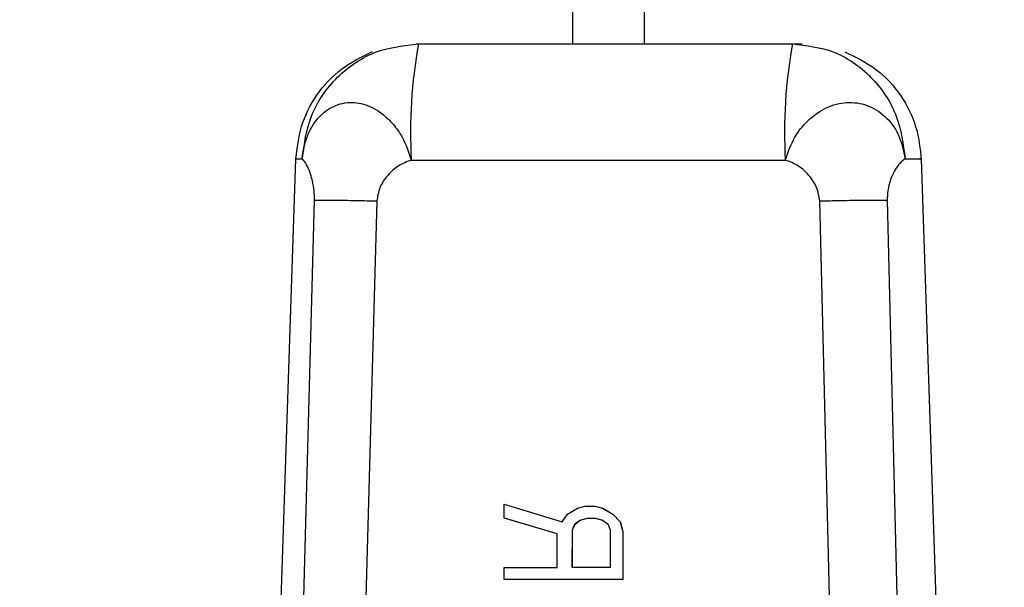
# Model space of a CAD drawing. Header units: inches. Extents: x 170 to 288, y 234 to 248.
# Tile 105 of 256: x 186.0206 to 186.075, y 244.0009 to 244.0323. Entities that reach past the tile are written whole.
import ezdxf

# ---------------------------------------------------------------- set-up
doc = ezdxf.new("R2010")
doc.units = ezdxf.units.IN
doc.header["$LTSCALE"] = 0.25
doc.header["$MEASUREMENT"] = 0
doc.layers.add('ANNOTATIONS', color=1, linetype='Continuous')
doc.layers.add('SLIM E GUIDE MOTOR LH', color=7, linetype='Continuous')
doc.styles.add('ARIAL', font='arial.ttf', dxfattribs={"height": 0.09375})
doc.dimstyles.new('STANDARD$0', dxfattribs={"dimtxt": 0.09375, "dimasz": 0.09375, "dimexe": 0.03125, "dimexo": 0.046875, "dimgap": 0.09, "dimtad": 0, "dimtih": 1, "dimtoh": 1, "dimdec": 4, "dimzin": 0, "dimdsep": 46, "dimtxsty": 'ARIAL', "dimcen": 0.09, "dimadec": 0, "dimazin": 0, "dimtfac": 1, "dimtdec": 4, "dimtofl": 0, "dimtmove": 0, "dimatfit": 1, "dimfxl": 1, "dimtolj": 1, "dimtzin": 0, "dimarcsym": 0})

# ---------------------------------------------------------------- blocks, each defined once
blk = doc.blocks.new('*D11')
at = {"layer": 'ANNOTATIONS', "color": 0, "lineweight": -2, "transparency": 16777216}
for p, q in [((185.6191465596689, 244.1437778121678), (187.0176164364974, 244.1437778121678)), ((186.9863664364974, 244.0500278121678), (186.9863664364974, 242.3590412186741)), ((186.9863664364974, 240.2331944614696), (186.9863664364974, 241.9241810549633)), ((185.7089299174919, 240.1394444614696), (187.0176164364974, 240.1394444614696))]:
    blk.add_line(p, q, dxfattribs=at)
at = {"layer": 'ANNOTATIONS', "color": 0, "transparency": 16777216}
for points in [[(186.9707414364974, 244.0500278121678), (187.0019914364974, 244.0500278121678), (186.9863664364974, 244.1437778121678)], [(186.9707414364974, 240.2331944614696), (187.0019914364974, 240.2331944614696), (186.9863664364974, 240.1394444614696)]]:
    blk.add_solid(points, dxfattribs=at)
at = {"layer": 'defpoints', "color": 0, "transparency": 16777216}
for p in [(185.5722715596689, 244.1437778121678), (186.9863664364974, 244.1437778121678), (185.6620549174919, 240.1394444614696)]:
    blk.add_point(p, dxfattribs=at)
at = {"layer": 'ANNOTATIONS', "color": 0, "transparency": 16777216, "insert": (186.9863664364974, 242.1416111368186), "char_height": 0.09375, "attachment_point": 5, "style": 'ARIAL'}
blk.add_mtext('\\A1;OPENING \\PHEIGHT', dxfattribs=at)

msp = doc.modelspace()

# ---------------------------------------------------------------- linework, layer by layer
at = {"layer": 'SLIM E GUIDE MOTOR LH'}
for p, q in [((186.0550653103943, 244.0809896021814), (186.0550646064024, 244.0309176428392)), ((186.0511275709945, 244.0309177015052), (186.0511282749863, 244.0796408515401)), ((186.0424454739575, 244.0309178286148), (186.0425970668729, 244.0309178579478)), ((186.0425970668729, 244.0309178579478), (186.0632580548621, 244.0309175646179)), ((186.0632580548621, 244.0309175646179), (186.0637868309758, 244.0309175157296)), ((186.0321434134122, 243.914163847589), (186.0358251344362, 244.0245746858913)), ((186.0358561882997, 244.024574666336), (186.0361727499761, 244.0245747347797)), ((186.0421977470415, 244.024502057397), (186.0628588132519, 244.0245017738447)), ((186.0703668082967, 244.0245741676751), (186.074045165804, 243.9141632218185)), ((186.0339486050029, 243.9141639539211), (186.0368417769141, 244.0222839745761)), ((186.0402889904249, 244.0222413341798), (186.0373053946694, 243.9141493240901)), ((186.0674493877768, 243.9141488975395), (186.0647613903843, 244.0222409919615)), ((186.0684933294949, 244.0222835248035), (186.071064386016, 243.9141634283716)), ((186.0473321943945, 244.0047225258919), (186.047333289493, 244.0054878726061)), ((186.047333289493, 244.0054878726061), (186.050537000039, 244.0045038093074)), ((186.0508163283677, 244.0049411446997), (186.051374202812, 244.0052691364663)), ((186.051374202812, 244.0052691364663), (186.0517923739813, 244.0053784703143)), ((186.0517923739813, 244.0053784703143), (186.0523497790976, 244.0053784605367)), ((186.0523497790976, 244.0053784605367), (186.0527677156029, 244.0052691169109)), ((186.0527677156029, 244.0052691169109), (186.0533246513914, 244.004941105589)), ((186.0527756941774, 244.0052662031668), (186.0527677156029, 244.0052691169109)), ((186.0527756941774, 244.0052662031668), (186.0533326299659, 244.0049381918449)), ((186.0502574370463, 244.0038478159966), (186.0473321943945, 244.0047225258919)), ((186.0473402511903, 244.0047196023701), (186.0473321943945, 244.0047225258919)), ((186.0502574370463, 244.003847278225), (186.0473402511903, 244.0047196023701)), ((186.050537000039, 244.0045038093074), (186.0508163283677, 244.0049411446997)), ((186.0512336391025, 244.0043944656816), (186.0515126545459, 244.0046131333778)), ((186.051241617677, 244.0043915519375), (186.0515206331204, 244.0046102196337)), ((186.0515126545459, 244.0046131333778), (186.0519308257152, 244.0047224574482)), ((186.0515126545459, 244.0046131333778), (186.0515206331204, 244.0046102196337)), ((186.0515206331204, 244.0046102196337), (186.0519388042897, 244.0047195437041)), ((186.0519308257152, 244.0047224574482), (186.0523489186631, 244.0047224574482)), ((186.0519308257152, 244.0047224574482), (186.0519388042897, 244.0047195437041)), ((186.0519388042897, 244.0047195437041), (186.0523568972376, 244.0047195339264)), ((186.0523489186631, 244.0047224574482), (186.0527667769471, 244.0046131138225)), ((186.0523489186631, 244.0047224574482), (186.0523568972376, 244.0047195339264)), ((186.0523568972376, 244.0047195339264), (186.0527683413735, 244.004611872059)), ((186.0527667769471, 244.0046131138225), (186.05304516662, 244.0043944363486)), ((186.0533246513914, 244.004941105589), (186.0537421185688, 244.0045037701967)), ((186.0533326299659, 244.0049381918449), (186.0533246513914, 244.004941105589)), ((186.0533326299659, 244.0049381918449), (186.0537500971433, 244.0045008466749)), ((186.0537421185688, 244.0045037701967), (186.0538807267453, 244.0039570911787)), ((186.0537500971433, 244.0045008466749), (186.0537421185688, 244.0045037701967)), ((186.0537500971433, 244.0045008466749), (186.0538887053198, 244.0039541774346)), ((186.0510909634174, 244.0019891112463), (186.0510938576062, 244.0040664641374)), ((186.0510938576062, 244.0040664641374), (186.0512336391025, 244.0043944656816)), ((186.0510938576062, 244.0040664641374), (186.0511018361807, 244.0040635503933)), ((186.0510989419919, 244.0019891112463), (186.0511018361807, 244.0040635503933)), ((186.0511018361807, 244.0040635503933), (186.051241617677, 244.0043915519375)), ((186.0512336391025, 244.0043944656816), (186.051241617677, 244.0043915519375)), ((186.05304516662, 244.0043944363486), (186.0531840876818, 244.0040664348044)), ((186.0531840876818, 244.0040664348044), (186.0531812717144, 244.0019890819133)), ((186.0538807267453, 244.0039570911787), (186.0538771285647, 244.0013330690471)), ((186.0538887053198, 244.0039541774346), (186.0538807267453, 244.0039570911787)), ((186.0538887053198, 244.0039541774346), (186.0538851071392, 244.001330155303)), ((186.0502548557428, 244.0019891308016), (186.0502574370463, 244.0038478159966)), ((186.0473275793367, 244.0013331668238), (186.0473285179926, 244.0019891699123)), ((186.0473285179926, 244.0019891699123), (186.0502548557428, 244.0019891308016)), ((186.0531812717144, 244.0019890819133), (186.0510909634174, 244.0019891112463)), ((186.0473355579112, 244.001330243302), (186.0473275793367, 244.0013331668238)), ((186.0538771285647, 244.0013330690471), (186.0473275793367, 244.0013331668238)), ((186.0538851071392, 244.001330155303), (186.0473355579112, 244.001330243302)), ((186.0538851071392, 244.001330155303), (186.0538771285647, 244.0013330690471))]:
    msp.add_line(p, q, dxfattribs=at)
for centre, radius, start, end in [((186.0686517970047, 244.0260758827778), 0.0265008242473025, 169.4723293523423, 183.4046730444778), ((186.0893187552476, 244.0260755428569), 0.02650670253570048, 169.4745882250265, 183.4037950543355)]:
    msp.add_arc(centre, radius, start, end, dxfattribs=at)
for points, knots in [([(186.0361704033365, 244.024574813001), (186.0362825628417, 244.0253805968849), (186.0365157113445, 244.0270555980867), (186.0380180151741, 244.0291872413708), (186.0401558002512, 244.0306483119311), (186.0418041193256, 244.0308303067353), (186.0425970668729, 244.0309178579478)], [0, 0, 0, 0, 0.2405311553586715, 0.4999975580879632, 0.759466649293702, 1, 1, 1, 1]), ([(186.0632581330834, 244.0309175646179), (186.0640256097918, 244.0308299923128), (186.0656209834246, 244.0306479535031), (186.0676900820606, 244.0291868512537), (186.0691440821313, 244.0270550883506), (186.0693697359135, 244.0253801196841), (186.0694782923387, 244.0245743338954)], [0, 0, 0, 0, 0.2405323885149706, 0.5000008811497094, 0.7594628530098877, 1, 1, 1, 1]), ([(186.0358241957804, 244.0245747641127), (186.0358923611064, 244.0251751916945), (186.0360336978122, 244.0264201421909), (186.0369204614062, 244.028148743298), (186.038266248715, 244.0296289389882), (186.03946162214, 244.0302052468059), (186.040054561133, 244.0304911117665)], [0, 0, 0, 0, 0.2343638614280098, 0.4859393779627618, 0.7450114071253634, 1, 1, 1, 1]), ([(186.0661518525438, 244.0304852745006), (186.0667477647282, 244.0301958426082), (186.0679487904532, 244.0296125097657), (186.0692946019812, 244.0281165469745), (186.0701739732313, 244.0263737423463), (186.0703058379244, 244.0251226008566), (186.0703693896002, 244.024519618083)], [0, 0, 0, 0, 0.2553067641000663, 0.5145556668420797, 0.7660419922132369, 0.9999999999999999, 0.9999999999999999, 0.9999999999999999, 0.9999999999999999]), ([(186.0361704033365, 244.024574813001), (186.0362401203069, 244.025008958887), (186.0363229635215, 244.0255248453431), (186.0365668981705, 244.0260839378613), (186.0367534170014, 244.0264342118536), (186.0371613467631, 244.0269919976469), (186.0378860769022, 244.0275424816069), (186.0389009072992, 244.0277606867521), (186.0399654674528, 244.0275199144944), (186.0406166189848, 244.0270542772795), (186.0409261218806, 244.0267594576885), (186.0409676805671, 244.0267192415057), (186.0411100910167, 244.0265766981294), (186.0413756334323, 244.0262693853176), (186.0418327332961, 244.0255919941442), (186.0420518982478, 244.0249375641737), (186.0421977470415, 244.024502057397)], [0, 0, 0, 0, 0.1248283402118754, 0.1483309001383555, 0.1877120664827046, 0.2503682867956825, 0.3751953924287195, 0.5000967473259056, 0.6249269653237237, 0.7497390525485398, 0.7515483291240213, 0.7550729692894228, 0.7672984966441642, 0.8124185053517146, 0.875169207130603, 1, 1, 1, 1]), ([(186.0628588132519, 244.0245017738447), (186.0630093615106, 244.0249368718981), (186.0632847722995, 244.0257328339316), (186.0638525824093, 244.0264329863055), (186.0644791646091, 244.0270181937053), (186.0652414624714, 244.0275206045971), (186.0664041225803, 244.0277609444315), (186.0675273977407, 244.0275401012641), (186.0684889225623, 244.0268822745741), (186.0692095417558, 244.0258728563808), (186.0693886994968, 244.0250069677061), (186.0694782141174, 244.0245743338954)], [0, 0, 0, 0, 0.1249230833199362, 0.2285324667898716, 0.2502078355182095, 0.3751265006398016, 0.500055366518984, 0.6250396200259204, 0.7499574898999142, 0.8750684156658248, 1, 1, 1, 1]), ([(186.0368417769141, 244.0222839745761), (186.0368417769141, 244.0222839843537), (186.0368417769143, 244.0222840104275), (186.0368417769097, 244.0222841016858), (186.0368417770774, 244.0222844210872), (186.0368417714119, 244.0222856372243), (186.036841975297, 244.0222903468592), (186.0368422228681, 244.0223088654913), (186.0368439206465, 244.0223816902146), (186.036841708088, 244.0226696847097), (186.0367965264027, 244.0230963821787), (186.0366858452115, 244.0235730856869), (186.0365402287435, 244.0239880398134), (186.0363521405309, 244.0243655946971), (186.0362328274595, 244.0245029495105), (186.0361704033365, 244.024574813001)], [0, 0, 0, 0, 7.734405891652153e-06, 2.062508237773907e-05, 7.218778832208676e-05, 0.0002603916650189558, 0.0009825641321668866, 0.003799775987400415, 0.01491815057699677, 0.05868168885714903, 0.2325856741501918, 0.3703840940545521, 0.5481236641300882, 0.7635801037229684, 1, 1, 1, 1]), ([(186.0421977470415, 244.024502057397), (186.0419566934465, 244.0244083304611), (186.0414638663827, 244.0242167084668), (186.0408751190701, 244.023672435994), (186.0404134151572, 244.0230126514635), (186.0403298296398, 244.0224944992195), (186.0402889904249, 244.0222413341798)], [0, 0, 0, 0, 0.2460391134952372, 0.5030198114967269, 0.7571794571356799, 1, 1, 1, 1]), ([(186.0647613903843, 244.0222409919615), (186.0647213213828, 244.0224944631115), (186.0646392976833, 244.0230133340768), (186.064180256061, 244.023674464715), (186.0635932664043, 244.0242200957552), (186.063099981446, 244.0244092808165), (186.0628588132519, 244.0245017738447)], [0, 0, 0, 0, 0.2429733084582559, 0.4973812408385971, 0.7542684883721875, 1, 1, 1, 1]), ([(186.0694782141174, 244.0245743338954), (186.0693817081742, 244.0245015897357), (186.0691972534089, 244.024362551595), (186.0689276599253, 244.0239853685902), (186.0687205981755, 244.0235707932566), (186.0685642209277, 244.0230952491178), (186.0684974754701, 244.0226677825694), (186.0684919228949, 244.0223814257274), (186.0684928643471, 244.0223079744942), (186.0684931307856, 244.0222899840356), (186.0684933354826, 244.0222850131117), (186.0684933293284, 244.0222839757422), (186.0684933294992, 244.0222836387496), (186.0684933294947, 244.0222835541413), (186.0684933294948, 244.022283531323), (186.0684933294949, 244.0222835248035)], [0, 0, 0, 0, 0.2365789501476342, 0.4521805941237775, 0.6299239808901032, 0.7676651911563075, 0.9414116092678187, 0.9851283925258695, 0.9962175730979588, 0.9990200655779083, 0.9997321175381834, 0.9999329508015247, 0.9999819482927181, 0.999994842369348, 0.9999999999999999, 0.9999999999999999, 0.9999999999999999, 0.9999999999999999]), ([(186.0694760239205, 244.0245742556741), (186.0699260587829, 244.0245742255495), (186.0704657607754, 244.0245741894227), (186.0703002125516, 244.0245741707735), (186.0702727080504, 244.0245741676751)], [0, 0, 0, 0, 0.8338580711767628, 1, 1, 1, 1]), ([(186.0368418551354, 244.0222851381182), (186.0369997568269, 244.0222876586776), (186.0373223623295, 244.0222928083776), (186.0381574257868, 244.0222860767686), (186.0391701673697, 244.0222694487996), (186.0399213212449, 244.0222507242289), (186.0402889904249, 244.0222415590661)], [0, 0, 0, 0, 0.2447148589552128, 0.4999715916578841, 0.7552498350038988, 1, 1, 1, 1]), ([(186.0647613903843, 244.0222412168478), (186.0651327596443, 244.0222503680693), (186.0658914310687, 244.0222690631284), (186.0669654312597, 244.0222856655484), (186.0678919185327, 244.0222923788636), (186.0682955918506, 244.0222872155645), (186.0684931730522, 244.0222846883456)], [0, 0, 0, 0, 0.2447495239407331, 0.4999995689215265, 0.75527070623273, 0.9999999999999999, 0.9999999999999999, 0.9999999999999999, 0.9999999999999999])]:
    msp.add_open_spline(points, degree=3, knots=knots, dxfattribs=at)

# ---------------------------------------------------------------- dimensions: what is measured, and where the dimension line sits
at = {"layer": 'ANNOTATIONS'}
dim = msp.add_linear_dim(base=(186.9863664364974, 244.1437778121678), p1=(185.6620549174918, 240.1394444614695), p2=(185.5722715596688, 244.1437778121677), angle=90, text='OPENING \\PHEIGHT', dimstyle='STANDARD$0', dxfattribs=at)
dim.commit()
dim.dimension.update_dxf_attribs({"geometry": '*D11', "text_midpoint": (186.9863664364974, 242.1416111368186)})

doc.saveas('drawing.dxf')
